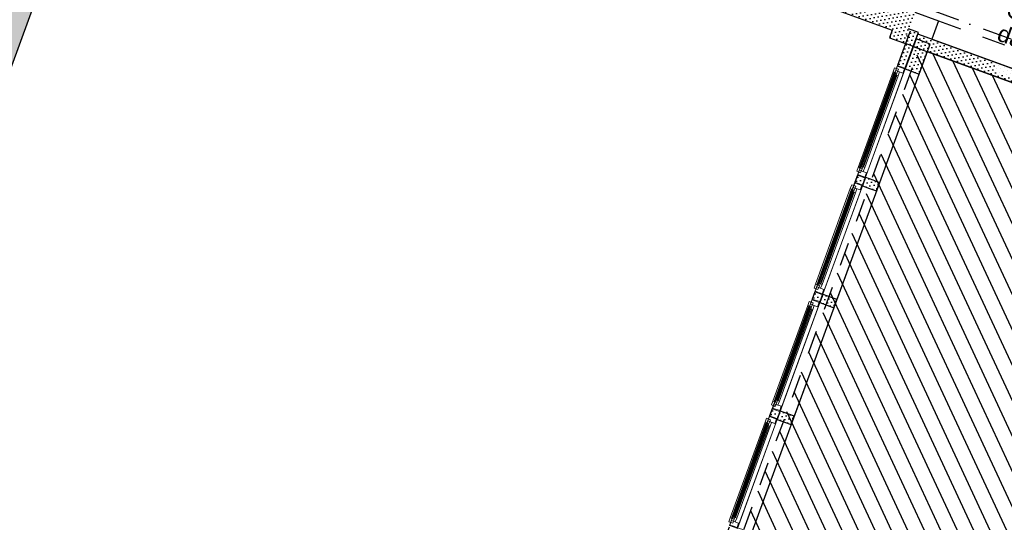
# Model space of a CAD drawing. Header units: millimetres. Extents: x 112481703 to 112588235, y 1264638581 to 1264713486.
# Tile 110 of 256: x 112532703 to 112544578, y 1264666140 to 1264672204. Entities that reach past the tile are written whole.
import ezdxf

# ---------------------------------------------------------------- set-up
doc = ezdxf.new("R2010")
doc.units = ezdxf.units.MM
doc.header["$LTSCALE"] = 0.5
doc.header["$MEASUREMENT"] = 0
for name, pattern in [('PLINE', [0]), ('Prikk & stiplet', [1340.555525, 705.555534, -352.777767, 0, -282.222223]), ('Stiplet', [1128.888893, 564.444447, -564.444447])]:
    doc.linetypes.add(name, pattern=pattern)
for name, color, linetype in [('0(Nye konstruksjoner)', 7, 'Continuous'), ('231- Bærende yttervegger', 7, 'Continuous'), ('231- Bærende yttervegger (Skravur)', 7, 'Continuous'), ('231- Bærende yttervegger (Skravur)(Nye konstruksjoner)', 7, 'Continuous'), ('231- Bærende yttervegger(Nye konstruksjoner)', 7, 'Continuous'), ('242- Ikke-bærende innervegger', 7, 'Continuous'), ('242- Ikke-bærende innervegger (Skravur)', 7, 'Continuous'), ('242- Ikke-bærende innervegger(Nye konstruksjoner)', 7, 'Continuous'), ('852- Snittmarkør', 7, 'Continuous'), ('862- M___Nettoareal(Nye konstruksjoner)', 7, 'Continuous'), ('862- M___Nettoareal(Polylinje)(Nye konstruksjoner)', 7, 'Continuous'), ('LA_farge_dekke_asfalt2', 7, 'Continuous')]:
    doc.layers.add(name, color=color, linetype=linetype)
doc.layers.add('234- Vinduer_ dører_ porter(Nye konstruksjoner)', color=7, linetype='Continuous', lineweight=0)
doc.styles.add('GENERATED_STYLE_1', font='arial.ttf')
pattern_1 = [(249.95599, (112557650, 1264717795), (-81.35699, 29.68231), [0, -50]), (249.95599, (112557682.11, 1264717756.67), (-81.35699, 29.68231), [0, -50])]

# ---------------------------------------------------------------- blocks, each defined once
blk = doc.blocks.new('Storstove_ Dagsenter_2382_19', base_point=(112548724, 1264665291))
at = {"layer": '862- M___Nettoareal(Polylinje)(Nye konstruksjoner)', "linetype": 'PLINE', "flags": 128}
blk.add_lwpolyline([(112548774, 1264670679), (112548539, 1264670035), (112543649, 1264671819), (112543039, 1264670147), (112540955, 1264664435), (112543417, 1264663537), (112545610, 1264662737), (112545629, 1264662789), (112545864, 1264662703), (112545821, 1264662586), (112551735, 1264660428), (112551778, 1264660546), (112551820, 1264660530), (112553959, 1264666392), (112550943, 1264667492), (112549694, 1264667948), (112550465, 1264670062)], close=True, dxfattribs=at)
blk = doc.blocks.new('Korridor_ Kommunikasjon_2201_63', base_point=(112559704, 1264676700))
at = {"layer": '862- M___Nettoareal(Polylinje)(Nye konstruksjoner)', "linetype": 'PLINE', "flags": 128}
blk.add_lwpolyline([(112557149, 1264687798), (112555270, 1264688484), (112554593, 1264688731), (112553511, 1264685764), (112554187, 1264685517), (112553495, 1264683619), (112552802, 1264681720), (112552126, 1264681967), (112551052, 1264679024), (112551494, 1264678863), (112551729, 1264678778), (112551036, 1264676879), (112550343, 1264674981), (112545167, 1264676869), (112544028, 1264673747), (112543498, 1264672296), (112543785, 1264672191), (112543704, 1264671970), (112546499, 1264670950), (112546876, 1264671983), (112547903, 1264672461), (112548419, 1264672273), (112548432, 1264672311), (112549259, 1264672009), (112548842, 1264670867), (112550796, 1264670154), (112551756, 1264672784), (112551380, 1264672921), (112552532, 1264676078), (112553483, 1264678685), (112557992, 1264677040), (112558180, 1264676971), (112557241, 1264674397), (112557229, 1264674364), (112557085, 1264673970), (112557574, 1264673791), (112557094, 1264672477), (112559198, 1264671709), (112559498, 1264672531), (112560773, 1264676025), (112561659, 1264678454), (112562778, 1264681521), (112560481, 1264682359), (112559286, 1264679083), (112559211, 1264678878), (112554519, 1264680590), (112554681, 1264681035)], close=True, dxfattribs=at)
blk = doc.blocks.new('Vindu[68]', base_point=(112557650, 1264717795))
at = {"layer": '234- Vinduer_ dører_ porter(Nye konstruksjoner)', "linetype": 'PLINE'}
for p, q in [((112542807, 1264670328), (112543290, 1264671652)), ((112543287, 1264671643), (112543290, 1264671652)), ((112543290, 1264671652), (112543377, 1264671621)), ((112543290, 1264671652), (112543377, 1264671621)), ((112542815, 1264670422), (112543236, 1264671575)), ((112542829, 1264670417), (112543250, 1264671570)), ((112543268, 1264671563), (112542848, 1264670410)), ((112543283, 1264671558), (112542862, 1264670405)), ((112542901, 1264670293), (112543384, 1264671618)), ((112543236, 1264671575), (112543253, 1264671622)), ((112543283, 1264671558), (112543236, 1264671575)), ((112543253, 1264671622), (112543300, 1264671605)), ((112543276, 1264671614), (112543287, 1264671643)), ((112543300, 1264671605), (112543276, 1264671614)), ((112543300, 1264671605), (112543283, 1264671558)), ((112543373, 1264671611), (112543287, 1264671643)), ((112543291, 1264671582), (112543300, 1264671605)), ((112543354, 1264671559), (112543291, 1264671582)), ((112543373, 1264671611), (112543354, 1264671559)), ((112543377, 1264671621), (112543373, 1264671611)), ((112543377, 1264671621), (112543384, 1264671618)), ((112542798, 1264670375), (112542815, 1264670422)), ((112542845, 1264670358), (112542798, 1264670375)), ((112542810, 1264670337), (112542821, 1264670366)), ((112542815, 1264670422), (112542862, 1264670405)), ((112542821, 1264670366), (112542845, 1264670358)), ((112542862, 1264670405), (112542845, 1264670358)), ((112542845, 1264670358), (112542853, 1264670381)), ((112542853, 1264670381), (112542916, 1264670358)), ((112542916, 1264670358), (112542897, 1264670306)), ((112542807, 1264670328), (112542810, 1264670337)), ((112542807, 1264670328), (112542893, 1264670296)), ((112542807, 1264670328), (112542893, 1264670296)), ((112542897, 1264670306), (112542810, 1264670337)), ((112542897, 1264670306), (112542893, 1264670296)), ((112542893, 1264670296), (112542901, 1264670293))]:
    blk.add_line(p, q, dxfattribs=at)
blk = doc.blocks.new('Vindu[69]', base_point=(112557650, 1264717795))
at = {"layer": '234- Vinduer_ dører_ porter(Nye konstruksjoner)', "linetype": 'PLINE'}
for p, q in [((112542293, 1264668919), (112542776, 1264670243)), ((112542762, 1264670205), (112542773, 1264670234)), ((112542773, 1264670234), (112542776, 1264670243)), ((112542859, 1264670202), (112542773, 1264670234)), ((112542776, 1264670243), (112542863, 1264670212)), ((112542776, 1264670243), (112542863, 1264670212)), ((112542301, 1264669013), (112542721, 1264670166)), ((112542315, 1264669007), (112542736, 1264670161)), ((112542754, 1264670154), (112542333, 1264669001)), ((112542768, 1264670149), (112542348, 1264668995)), ((112542387, 1264668884), (112542870, 1264670209)), ((112542721, 1264670166), (112542739, 1264670213)), ((112542768, 1264670149), (112542721, 1264670166)), ((112542739, 1264670213), (112542786, 1264670196)), ((112542786, 1264670196), (112542762, 1264670205)), ((112542786, 1264670196), (112542768, 1264670149)), ((112542777, 1264670173), (112542786, 1264670196)), ((112542840, 1264670150), (112542777, 1264670173)), ((112542859, 1264670202), (112542840, 1264670150)), ((112542863, 1264670212), (112542859, 1264670202)), ((112542863, 1264670212), (112542870, 1264670209)), ((112542283, 1264668966), (112542301, 1264669013)), ((112542330, 1264668948), (112542283, 1264668966)), ((112542293, 1264668919), (112542296, 1264668928)), ((112542293, 1264668919), (112542379, 1264668887)), ((112542293, 1264668919), (112542379, 1264668887)), ((112542296, 1264668928), (112542307, 1264668957)), ((112542383, 1264668896), (112542296, 1264668928)), ((112542301, 1264669013), (112542348, 1264668995)), ((112542307, 1264668957), (112542330, 1264668948)), ((112542348, 1264668995), (112542330, 1264668948)), ((112542330, 1264668948), (112542339, 1264668972)), ((112542339, 1264668972), (112542402, 1264668949)), ((112542402, 1264668949), (112542383, 1264668896)), ((112542383, 1264668896), (112542379, 1264668887)), ((112542379, 1264668887), (112542387, 1264668884))]:
    blk.add_line(p, q, dxfattribs=at)
blk = doc.blocks.new('Vindu[70]', base_point=(112557650, 1264717795))
at = {"layer": '234- Vinduer_ dører_ porter(Nye konstruksjoner)', "linetype": 'PLINE'}
for p, q in [((112541779, 1264667509), (112542262, 1264668834)), ((112541873, 1264667475), (112542356, 1264668800)), ((112542207, 1264668757), (112542225, 1264668804)), ((112542225, 1264668804), (112542271, 1264668787)), ((112542248, 1264668795), (112542259, 1264668825)), ((112542259, 1264668825), (112542262, 1264668834)), ((112542345, 1264668793), (112542259, 1264668825)), ((112542262, 1264668834), (112542348, 1264668802)), ((112542262, 1264668834), (112542348, 1264668802)), ((112542348, 1264668802), (112542345, 1264668793)), ((112542348, 1264668802), (112542356, 1264668800)), ((112541786, 1264667603), (112542207, 1264668757)), ((112541801, 1264667598), (112542221, 1264668752)), ((112542240, 1264668745), (112541819, 1264667591)), ((112542254, 1264668740), (112541833, 1264667586)), ((112542254, 1264668740), (112542207, 1264668757)), ((112542271, 1264668787), (112542248, 1264668795)), ((112542271, 1264668787), (112542254, 1264668740)), ((112542263, 1264668763), (112542271, 1264668787)), ((112542326, 1264668740), (112542263, 1264668763)), ((112542345, 1264668793), (112542326, 1264668740)), ((112541769, 1264667556), (112541786, 1264667603)), ((112541816, 1264667539), (112541769, 1264667556)), ((112541779, 1264667509), (112541782, 1264667519)), ((112541779, 1264667509), (112541865, 1264667478)), ((112541779, 1264667509), (112541865, 1264667478)), ((112541782, 1264667519), (112541793, 1264667548)), ((112541869, 1264667487), (112541782, 1264667519)), ((112541786, 1264667603), (112541833, 1264667586)), ((112541793, 1264667548), (112541816, 1264667539)), ((112541833, 1264667586), (112541816, 1264667539)), ((112541816, 1264667539), (112541825, 1264667563)), ((112541825, 1264667563), (112541888, 1264667540)), ((112541888, 1264667540), (112541869, 1264667487)), ((112541869, 1264667487), (112541865, 1264667478)), ((112541865, 1264667478), (112541873, 1264667475))]:
    blk.add_line(p, q, dxfattribs=at)
blk = doc.blocks.new('Vindu[71]', base_point=(112557650, 1264717795))
at = {"layer": '234- Vinduer_ dører_ porter(Nye konstruksjoner)', "linetype": 'PLINE'}
for p, q in [((112541265, 1264666100), (112541748, 1264667425)), ((112541359, 1264666066), (112541842, 1264667391)), ((112541693, 1264667348), (112541710, 1264667395)), ((112541710, 1264667395), (112541757, 1264667378)), ((112541734, 1264667386), (112541745, 1264667415)), ((112541757, 1264667378), (112541734, 1264667386)), ((112541757, 1264667378), (112541740, 1264667331)), ((112541745, 1264667415), (112541748, 1264667425)), ((112541831, 1264667384), (112541745, 1264667415)), ((112541748, 1264667425), (112541834, 1264667393)), ((112541748, 1264667425), (112541834, 1264667393)), ((112541749, 1264667354), (112541757, 1264667378)), ((112541831, 1264667384), (112541812, 1264667331)), ((112541834, 1264667393), (112541831, 1264667384)), ((112541834, 1264667393), (112541842, 1264667391)), ((112541272, 1264666194), (112541693, 1264667348)), ((112541286, 1264666189), (112541707, 1264667343)), ((112541726, 1264667336), (112541305, 1264666182)), ((112541740, 1264667331), (112541319, 1264666177)), ((112541740, 1264667331), (112541693, 1264667348)), ((112541812, 1264667331), (112541749, 1264667354)), ((112541255, 1264666147), (112541272, 1264666194)), ((112541272, 1264666194), (112541319, 1264666177)), ((112541302, 1264666130), (112541255, 1264666147)), ((112541265, 1264666100), (112541268, 1264666110)), ((112541265, 1264666100), (112541351, 1264666069)), ((112541265, 1264666100), (112541351, 1264666069)), ((112541268, 1264666110), (112541279, 1264666139)), ((112541355, 1264666078), (112541268, 1264666110)), ((112541279, 1264666139), (112541302, 1264666130)), ((112541319, 1264666177), (112541302, 1264666130)), ((112541302, 1264666130), (112541311, 1264666154)), ((112541311, 1264666154), (112541374, 1264666131)), ((112541355, 1264666078), (112541351, 1264666069)), ((112541351, 1264666069), (112541359, 1264666066)), ((112541374, 1264666131), (112541355, 1264666078))]:
    blk.add_line(p, q, dxfattribs=at)
blk = doc.blocks.new('Vindu[73]', base_point=(112557650, 1264717795))
at = {"layer": '234- Vinduer_ dører_ porter(Nye konstruksjoner)', "linetype": 'PLINE'}
for p, q in [((112542807, 1264670328), (112543290, 1264671652)), ((112543287, 1264671643), (112543290, 1264671652)), ((112543290, 1264671652), (112543377, 1264671621)), ((112543290, 1264671652), (112543377, 1264671621)), ((112542847, 1264670437), (112543251, 1264671543)), ((112542861, 1264670431), (112543265, 1264671538)), ((112543283, 1264671531), (112542880, 1264670425)), ((112542901, 1264670293), (112543384, 1264671618)), ((112543251, 1264671543), (112543268, 1264671590)), ((112543297, 1264671526), (112543251, 1264671543)), ((112543268, 1264671590), (112543287, 1264671643)), ((112543354, 1264671559), (112543268, 1264671590)), ((112543268, 1264671590), (112543315, 1264671573)), ((112543373, 1264671611), (112543287, 1264671643)), ((112543315, 1264671573), (112543297, 1264671526)), ((112543373, 1264671611), (112543354, 1264671559)), ((112543377, 1264671621), (112543373, 1264671611)), ((112543377, 1264671621), (112543384, 1264671618)), ((112543297, 1264671526), (112542894, 1264670420)), ((112542810, 1264670337), (112542830, 1264670390)), ((112542830, 1264670390), (112542847, 1264670437)), ((112542830, 1264670390), (112542916, 1264670358)), ((112542877, 1264670373), (112542830, 1264670390)), ((112542847, 1264670437), (112542894, 1264670420)), ((112542894, 1264670420), (112542877, 1264670373)), ((112542916, 1264670358), (112542897, 1264670306)), ((112542807, 1264670328), (112542810, 1264670337)), ((112542807, 1264670328), (112542893, 1264670296)), ((112542807, 1264670328), (112542893, 1264670296)), ((112542897, 1264670306), (112542810, 1264670337)), ((112542897, 1264670306), (112542893, 1264670296)), ((112542893, 1264670296), (112542901, 1264670293))]:
    blk.add_line(p, q, dxfattribs=at)
blk = doc.blocks.new('Vindu[74]', base_point=(112557650, 1264717795))
at = {"layer": '234- Vinduer_ dører_ porter(Nye konstruksjoner)', "linetype": 'PLINE'}
for p, q in [((112541265, 1264666100), (112541748, 1264667425)), ((112541359, 1264666066), (112541842, 1264667391)), ((112541725, 1264667363), (112541745, 1264667415)), ((112541745, 1264667415), (112541748, 1264667425)), ((112541831, 1264667384), (112541745, 1264667415)), ((112541748, 1264667425), (112541834, 1264667393)), ((112541748, 1264667425), (112541834, 1264667393)), ((112541831, 1264667384), (112541812, 1264667331)), ((112541834, 1264667393), (112541831, 1264667384)), ((112541834, 1264667393), (112541842, 1264667391)), ((112541304, 1264666209), (112541708, 1264667316)), ((112541319, 1264666204), (112541722, 1264667311)), ((112541741, 1264667304), (112541337, 1264666197)), ((112541755, 1264667299), (112541351, 1264666192)), ((112541708, 1264667316), (112541725, 1264667363)), ((112541755, 1264667299), (112541708, 1264667316)), ((112541812, 1264667331), (112541725, 1264667363)), ((112541725, 1264667363), (112541772, 1264667346)), ((112541772, 1264667346), (112541755, 1264667299)), ((112541287, 1264666162), (112541304, 1264666209)), ((112541304, 1264666209), (112541351, 1264666192)), ((112541351, 1264666192), (112541334, 1264666145)), ((112541265, 1264666100), (112541268, 1264666110)), ((112541265, 1264666100), (112541351, 1264666069)), ((112541265, 1264666100), (112541351, 1264666069)), ((112541268, 1264666110), (112541287, 1264666162)), ((112541355, 1264666078), (112541268, 1264666110)), ((112541287, 1264666162), (112541374, 1264666131)), ((112541334, 1264666145), (112541287, 1264666162)), ((112541355, 1264666078), (112541351, 1264666069)), ((112541351, 1264666069), (112541359, 1264666066)), ((112541374, 1264666131), (112541355, 1264666078))]:
    blk.add_line(p, q, dxfattribs=at)
blk = doc.blocks.new('Vindu[76]', base_point=(112557650, 1264717795))
at = {"layer": '234- Vinduer_ dører_ porter(Nye konstruksjoner)', "linetype": 'PLINE'}
for p, q in [((112542293, 1264668919), (112542776, 1264670243)), ((112542754, 1264670181), (112542773, 1264670234)), ((112542773, 1264670234), (112542776, 1264670243)), ((112542859, 1264670202), (112542773, 1264670234)), ((112542776, 1264670243), (112542863, 1264670212)), ((112542776, 1264670243), (112542863, 1264670212)), ((112542333, 1264669027), (112542736, 1264670134)), ((112542347, 1264669022), (112542750, 1264670129)), ((112542769, 1264670122), (112542366, 1264669015)), ((112542783, 1264670117), (112542380, 1264669010)), ((112542387, 1264668884), (112542870, 1264670209)), ((112542736, 1264670134), (112542754, 1264670181)), ((112542783, 1264670117), (112542736, 1264670134)), ((112542840, 1264670150), (112542754, 1264670181)), ((112542754, 1264670181), (112542801, 1264670164)), ((112542801, 1264670164), (112542783, 1264670117)), ((112542859, 1264670202), (112542840, 1264670150)), ((112542863, 1264670212), (112542859, 1264670202)), ((112542863, 1264670212), (112542870, 1264670209)), ((112542293, 1264668919), (112542296, 1264668928)), ((112542293, 1264668919), (112542379, 1264668887)), ((112542293, 1264668919), (112542379, 1264668887)), ((112542296, 1264668928), (112542316, 1264668981)), ((112542383, 1264668896), (112542296, 1264668928)), ((112542316, 1264668981), (112542333, 1264669027)), ((112542316, 1264668981), (112542402, 1264668949)), ((112542362, 1264668963), (112542316, 1264668981)), ((112542333, 1264669027), (112542380, 1264669010)), ((112542380, 1264669010), (112542362, 1264668963)), ((112542402, 1264668949), (112542383, 1264668896)), ((112542383, 1264668896), (112542379, 1264668887)), ((112542379, 1264668887), (112542387, 1264668884))]:
    blk.add_line(p, q, dxfattribs=at)
blk = doc.blocks.new('Vindu[77]', base_point=(112557650, 1264717795))
at = {"layer": '234- Vinduer_ dører_ porter(Nye konstruksjoner)', "linetype": 'PLINE'}
for p, q in [((112541779, 1264667509), (112542262, 1264668834)), ((112541873, 1264667475), (112542356, 1264668800)), ((112542239, 1264668772), (112542259, 1264668825)), ((112542259, 1264668825), (112542262, 1264668834)), ((112542345, 1264668793), (112542259, 1264668825)), ((112542262, 1264668834), (112542348, 1264668802)), ((112542262, 1264668834), (112542348, 1264668802)), ((112542348, 1264668802), (112542345, 1264668793)), ((112542348, 1264668802), (112542356, 1264668800)), ((112541819, 1264667618), (112542222, 1264668725)), ((112541833, 1264667613), (112542236, 1264668720)), ((112542255, 1264668713), (112541851, 1264667606)), ((112542269, 1264668708), (112541866, 1264667601)), ((112542222, 1264668725), (112542239, 1264668772)), ((112542269, 1264668708), (112542222, 1264668725)), ((112542326, 1264668740), (112542239, 1264668772)), ((112542239, 1264668772), (112542286, 1264668755)), ((112542286, 1264668755), (112542269, 1264668708)), ((112542345, 1264668793), (112542326, 1264668740)), ((112541801, 1264667571), (112541819, 1264667618)), ((112541819, 1264667618), (112541866, 1264667601)), ((112541779, 1264667509), (112541782, 1264667519)), ((112541779, 1264667509), (112541865, 1264667478)), ((112541779, 1264667509), (112541865, 1264667478)), ((112541782, 1264667519), (112541801, 1264667571)), ((112541869, 1264667487), (112541782, 1264667519)), ((112541801, 1264667571), (112541888, 1264667540)), ((112541848, 1264667554), (112541801, 1264667571)), ((112541866, 1264667601), (112541848, 1264667554)), ((112541888, 1264667540), (112541869, 1264667487)), ((112541869, 1264667487), (112541865, 1264667478)), ((112541865, 1264667478), (112541873, 1264667475))]:
    blk.add_line(p, q, dxfattribs=at)
blk = doc.blocks.new('Veggåpning 07[232]', base_point=(112557650, 1264717795))
at = {"layer": '234- Vinduer_ dører_ porter(Nye konstruksjoner)', "linetype": 'PLINE'}
for p, q in [((112542904, 1264670303), (112543381, 1264671609)), ((112543073, 1264670241), (112543550, 1264671547)), ((112543381, 1264671609), (112543467, 1264671577)), ((112543467, 1264671577), (112543550, 1264671547)), ((112542904, 1264670303), (112542991, 1264670271)), ((112542991, 1264670271), (112543073, 1264670241))]:
    blk.add_line(p, q, dxfattribs=at)
blk = doc.blocks.new('Veggåpning 07[233]', base_point=(112557650, 1264717795))
at = {"layer": '234- Vinduer_ dører_ porter(Nye konstruksjoner)', "linetype": 'PLINE'}
for p, q in [((112541362, 1264666075), (112541838, 1264667381)), ((112541838, 1264667381), (112541925, 1264667350)), ((112541531, 1264666014), (112542008, 1264667319)), ((112541925, 1264667350), (112542008, 1264667319)), ((112541362, 1264666075), (112541448, 1264666044)), ((112541448, 1264666044), (112541531, 1264666014))]:
    blk.add_line(p, q, dxfattribs=at)
blk = doc.blocks.new('Veggåpning 07[235]', base_point=(112557650, 1264717795))
at = {"layer": '234- Vinduer_ dører_ porter(Nye konstruksjoner)', "linetype": 'PLINE'}
for p, q in [((112542390, 1264668894), (112542867, 1264670199)), ((112542559, 1264668832), (112543036, 1264670138)), ((112542867, 1264670199), (112542953, 1264670168)), ((112542953, 1264670168), (112543036, 1264670138)), ((112542390, 1264668894), (112542477, 1264668862)), ((112542477, 1264668862), (112542559, 1264668832))]:
    blk.add_line(p, q, dxfattribs=at)
blk = doc.blocks.new('Veggåpning 07[236]', base_point=(112557650, 1264717795))
at = {"layer": '234- Vinduer_ dører_ porter(Nye konstruksjoner)', "linetype": 'PLINE'}
for p, q in [((112541876, 1264667484), (112542353, 1264668790)), ((112542045, 1264667423), (112542522, 1264668729)), ((112542353, 1264668790), (112542439, 1264668759)), ((112542439, 1264668759), (112542522, 1264668729)), ((112541876, 1264667484), (112541963, 1264667453)), ((112541963, 1264667453), (112542045, 1264667423))]:
    blk.add_line(p, q, dxfattribs=at)

msp = doc.modelspace()

# ---------------------------------------------------------------- hatches: boundary and pattern name
at = {"layer": '231- Bærende yttervegger (Skravur)', "linetype": 'Continuous'}
h = msp.add_hatch(dxfattribs=at)
h.set_pattern_fill('Prikker_tett', color=256, style=0, pattern_type=2)
h.set_pattern_definition(pattern_1)
h.paths.add_polyline_path([(112543914, 1264673959), (112543194, 1264671986), (112543363, 1264671924), (112544083, 1264673898)])
h = msp.add_hatch(dxfattribs=at)
h.set_pattern_fill('Prikker_tett', color=256, style=0, pattern_type=2)
h.set_pattern_definition(pattern_1)
h.paths.add_polyline_path([(112543448, 1264672084), (112543424, 1264672093), (112543363, 1264671924), (112543386, 1264671915)])
h = msp.add_hatch(dxfattribs=at)
h.set_pattern_fill('Prikker_tett', color=256, style=0, pattern_type=2)
h.set_pattern_definition(pattern_1)
h.paths.add_polyline_path([(112543386, 1264671915), (112543542, 1264672050), (112543448, 1264672084)])
h = msp.add_hatch(dxfattribs=at)
h.set_pattern_fill('Prikker_tett', color=256, style=0, pattern_type=2)
h.set_pattern_definition(pattern_1)
h.paths.add_polyline_path([(112543682, 1264671910), (112543513, 1264671971), (112543381, 1264671609), (112543550, 1264671547)])
h = msp.add_hatch(dxfattribs=at)
h.set_pattern_fill('Prikker_tett', color=256, style=0, pattern_type=2)
h.set_pattern_definition(pattern_1)
h.paths.add_polyline_path([(112543073, 1264670241), (112542904, 1264670303), (112542867, 1264670199), (112543036, 1264670138)])
h = msp.add_hatch(dxfattribs=at)
h.set_pattern_fill('Prikker_tett', color=256, style=0, pattern_type=2)
h.set_pattern_definition(pattern_1)
h.paths.add_polyline_path([(112542390, 1264668894), (112542353, 1264668790), (112542522, 1264668729), (112542559, 1264668832)])
h = msp.add_hatch(dxfattribs=at)
h.set_pattern_fill('Prikker_tett', color=256, style=0, pattern_type=2)
h.set_pattern_definition(pattern_1)
h.paths.add_polyline_path([(112541876, 1264667484), (112541838, 1264667381), (112542008, 1264667319), (112542045, 1264667423)])
at = {"layer": '231- Bærende yttervegger (Skravur)(Nye konstruksjoner)', "linetype": 'Continuous'}
h = msp.add_hatch(dxfattribs=at)
h.set_pattern_fill('Prikker_tett', color=256, style=0, pattern_type=2)
h.set_pattern_definition(pattern_1)
h.paths.add_polyline_path([(112533710, 1264675548), (112528912, 1264662396), (112529194, 1264662293), (112533992, 1264675445)])
h = msp.add_hatch(dxfattribs=at)
h.set_pattern_fill('Prikker_tett', color=256, style=0, pattern_type=2)
h.set_pattern_definition(pattern_1)
h.paths.add_polyline_path([(112543227, 1264672076), (112543329, 1264672358), (112542620, 1264672616), (112542517, 1264672335)])
h = msp.add_hatch(dxfattribs=at)
h.set_pattern_fill('Prikker_tett', color=256, style=0, pattern_type=2)
h.set_pattern_definition(pattern_1)
h.paths.add_polyline_path([(112543396, 1264672014), (112543419, 1264672005), (112543522, 1264672287), (112543498, 1264672296)])
h = msp.add_hatch(dxfattribs=at)
h.set_pattern_fill('Prikker_tett', color=256, style=0, pattern_type=2)
h.set_pattern_definition(pattern_1)
h.paths.add_polyline_path([(112543452, 1264672062), (112543448, 1264672084), (112543386, 1264671915), (112543525, 1264672035)])
h = msp.add_hatch(dxfattribs=at)
h.set_pattern_fill('Prikker_tett', color=256, style=0, pattern_type=2)
h.set_pattern_definition(pattern_1)
h.paths.add_polyline_path([(112543535, 1264672031), (112543441, 1264672066), (112543386, 1264671915), (112543480, 1264671881)])
h = msp.add_hatch(dxfattribs=at)
h.set_pattern_fill('Prikker_tett', color=256, style=0, pattern_type=2)
h.set_pattern_definition(pattern_1)
h.paths.add_polyline_path([(112543535, 1264672031), (112543542, 1264672050), (112543525, 1264672035)])
h = msp.add_hatch(dxfattribs=at)
h.set_pattern_fill('Prikker_tett', color=256, style=0, pattern_type=2)
h.set_pattern_definition(pattern_1)
h.paths.add_polyline_path([(112543386, 1264671915), (112543290, 1264671652), (112543384, 1264671618), (112543480, 1264671881)])
h = msp.add_hatch(dxfattribs=at)
h.set_pattern_fill('Prikker_tett', color=256, style=0, pattern_type=2)
h.set_pattern_definition(pattern_1)
h.paths.add_polyline_path([(112542807, 1264670328), (112542776, 1264670243), (112542870, 1264670209), (112542901, 1264670293)])
h = msp.add_hatch(dxfattribs=at)
h.set_pattern_fill('Prikker_tett', color=256, style=0, pattern_type=2)
h.set_pattern_definition(pattern_1)
h.paths.add_polyline_path([(112542293, 1264668919), (112542262, 1264668834), (112542356, 1264668800), (112542387, 1264668884)])
h = msp.add_hatch(dxfattribs=at)
h.set_pattern_fill('Prikker_tett', color=256, style=0, pattern_type=2)
h.set_pattern_definition(pattern_1)
h.paths.add_polyline_path([(112541779, 1264667509), (112541748, 1264667425), (112541842, 1264667391), (112541873, 1264667475)])
at = {"layer": '242- Ikke-bærende innervegger (Skravur)', "linetype": 'Continuous'}
h = msp.add_hatch(dxfattribs=at)
h.set_pattern_fill('Prikker_tett', color=256, style=0, pattern_type=2)
h.set_pattern_definition(pattern_1)
h.paths.add_polyline_path([(112543480, 1264671881), (112546026, 1264670952), (112546081, 1264671103), (112543535, 1264672031)])
at = {"layer": 'LA_farge_dekke_asfalt2', "linetype": 'Continuous'}
h = msp.add_hatch(dxfattribs=at)
h.set_pattern_fill('Murverk', color=256, style=0, pattern_type=2)
h.set_pattern_definition([(294.956, (112557650, 1264717795), (163.1938, 75.94596), [])])
h.paths.add_polyline_path([(112560861, 1264667658), (112562617, 1264672472), (112559996, 1264673428), (112559310, 1264671547), (112556566, 1264672548), (112556077, 1264671208), (112551888, 1264672736), (112550859, 1264669918), (112548774, 1264670679), (112548539, 1264670035), (112546176, 1264670897), (112543555, 1264671854), (112540861, 1264664470), (112545422, 1264662806), (112543616, 1264657855), (112550126, 1264655480), (112546836, 1264646461), (112560364, 1264641526), (112565299, 1264655053), (112555492, 1264658632), (112556214, 1264660591), (112557024, 1264660297), (112558074, 1264663193), (112557263, 1264663487), (112559029, 1264668327)])

# ---------------------------------------------------------------- linework, layer by layer
at = {"linetype": 'Stiplet'}
for p, q in [((112543785, 1264672191), (112548440, 1264670493)), ((112543704, 1264671970), (112548359, 1264670271))]:
    msp.add_line(p, q, dxfattribs=at)
at = {"layer": '231- Bærende yttervegger', "linetype": 'PLINE'}
for p, q in [((112543381, 1264671609), (112543467, 1264671577)), ((112543467, 1264671577), (112543550, 1264671547)), ((112542904, 1264670303), (112542991, 1264670271)), ((112542991, 1264670271), (112543073, 1264670241)), ((112542867, 1264670199), (112542953, 1264670168)), ((112542953, 1264670168), (112543036, 1264670138)), ((112542390, 1264668894), (112542477, 1264668862)), ((112542477, 1264668862), (112542559, 1264668832)), ((112542353, 1264668790), (112542439, 1264668759)), ((112542439, 1264668759), (112542522, 1264668729)), ((112541838, 1264667381), (112541925, 1264667350)), ((112541876, 1264667484), (112541963, 1264667453)), ((112541963, 1264667453), (112542045, 1264667423)), ((112541925, 1264667350), (112542008, 1264667319))]:
    msp.add_line(p, q, dxfattribs=at)
at = {"layer": '231- Bærende yttervegger', "linetype": 'PLINE', "flags": 128}
for points in [[(112543227, 1264672076), (112543194, 1264671986)], [(112543542, 1264672050), (112543424, 1264672093)], [(112543194, 1264671986), (112543363, 1264671924)], [(112543363, 1264671924), (112543386, 1264671915)], [(112543513, 1264671971), (112543381, 1264671609)], [(112543682, 1264671910), (112543513, 1264671971)], [(112543550, 1264671547), (112543682, 1264671910)], [(112542904, 1264670303), (112542867, 1264670199)], [(112543036, 1264670138), (112543073, 1264670241)], [(112542390, 1264668894), (112542353, 1264668790)], [(112542522, 1264668729), (112542559, 1264668832)], [(112541876, 1264667484), (112541838, 1264667381)], [(112542008, 1264667319), (112542045, 1264667423)]]:
    msp.add_lwpolyline(points, dxfattribs=at)
at = {"layer": '231- Bærende yttervegger', "linetype": 'Stiplet', "flags": 128}
for points in [[(112543386, 1264671915), (112540692, 1264664531)], [(112543555, 1264671854), (112543386, 1264671915)], [(112540861, 1264664470), (112543555, 1264671854)]]:
    msp.add_lwpolyline(points, dxfattribs=at)
at = {"layer": '231- Bærende yttervegger(Nye konstruksjoner)', "linetype": 'PLINE', "flags": 128}
for points in [[(112529091, 1264662011), (112533992, 1264675445)], [(112542517, 1264672335), (112543227, 1264672076)], [(112543396, 1264672014), (112543419, 1264672005)], [(112543535, 1264672031), (112543542, 1264672050)], [(112543386, 1264671915), (112543290, 1264671652)], [(112543384, 1264671618), (112543480, 1264671881)], [(112542807, 1264670328), (112542776, 1264670243)], [(112542870, 1264670209), (112542901, 1264670293)], [(112542293, 1264668919), (112542262, 1264668834)], [(112542356, 1264668800), (112542387, 1264668884)], [(112541779, 1264667509), (112541748, 1264667425)], [(112541842, 1264667391), (112541873, 1264667475)]]:
    msp.add_lwpolyline(points, dxfattribs=at)
at = {"layer": '242- Ikke-bærende innervegger', "linetype": 'PLINE', "flags": 128}
for points in [[(112543441, 1264672066), (112543386, 1264671915)], [(112546081, 1264671103), (112543535, 1264672031)], [(112543480, 1264671881), (112546026, 1264670952)]]:
    msp.add_lwpolyline(points, dxfattribs=at)
at = {"layer": '242- Ikke-bærende innervegger(Nye konstruksjoner)', "linetype": 'PLINE'}
for p, q in [((112543441, 1264672066), (112543386, 1264671915)), ((112543441, 1264672066), (112543386, 1264671915)), ((112543480, 1264671881), (112543535, 1264672031)), ((112543480, 1264671881), (112543535, 1264672031))]:
    msp.add_line(p, q, dxfattribs=at)
at = {"layer": '852- Snittmarkør', "linetype": 'Prikk & stiplet'}
msp.add_line((112578668, 1264659561), (112483198, 1264694392), dxfattribs=at)

# ---------------------------------------------------------------- block references
at = {"layer": '234- Vinduer_ dører_ porter(Nye konstruksjoner)', "linetype": 'PLINE'}
for name in ['Vindu[68]', 'Vindu[73]', 'Veggåpning 07[232]', 'Vindu[69]', 'Vindu[76]', 'Veggåpning 07[235]', 'Vindu[70]', 'Vindu[77]', 'Veggåpning 07[236]', 'Vindu[71]', 'Vindu[74]', 'Veggåpning 07[233]']:
    msp.add_blockref(name, (112557650, 1264717795), dxfattribs=at)
at = {"layer": '862- M___Nettoareal(Nye konstruksjoner)', "linetype": 'Continuous'}
for name, p in [('Korridor_ Kommunikasjon_2201_63', (112559704, 1264676700)), ('Storstove_ Dagsenter_2382_19', (112548724, 1264665291))]:
    msp.add_blockref(name, p, dxfattribs=at)

# ---------------------------------------------------------------- texts
at = {"layer": '0(Nye konstruksjoner)', "linetype": 'Continuous', "insert": (112544650, 1264672439), "char_height": 200, "attachment_point": 1, "rotation": 339.956, "line_spacing_factor": 0.930913, "style": 'GENERATED_STYLE_1'}
msp.add_mtext('\\A1;{\\pql;\\fArial|b0|i0|c0|p0;\\W1.000000;Garderobe\\P\\pql;\\fArial|b0|i0|c0|p0;\\W1.000000;dagsenter}', dxfattribs=at)

doc.saveas('drawing.dxf')
